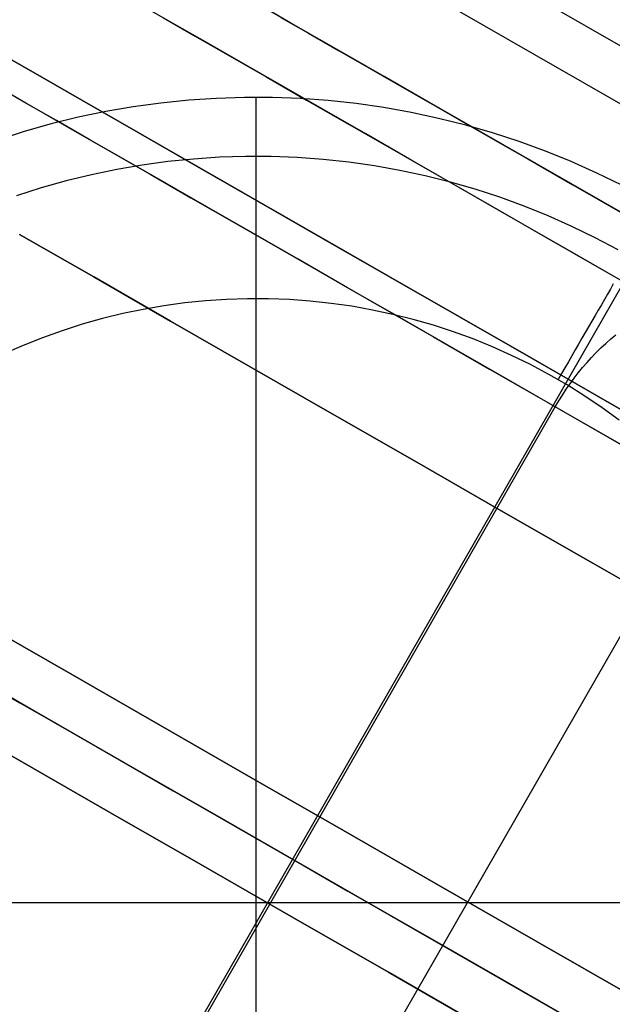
# Model space of a CAD drawing. Header units: millimetres. Extents: x -232 to 233, y -198 to 267.
# Tile 38 of 80: x 177.78 to 183.67, y -105.01 to -95.23. Entities that reach past the tile are written whole.
import ezdxf

# ---------------------------------------------------------------- set-up
doc = ezdxf.new("R2010")
doc.units = ezdxf.units.MM
doc.layers.add('Volume$Volume', color=7, linetype='Continuous', true_color=0x000000)

msp = doc.modelspace()

# ---------------------------------------------------------------- linework, layer by layer
at = {"layer": 'Volume$Volume'}
for p, q in [((199.3903, -104.4608, 37.4235), (175.1279, -90.5387, 71.6868)), ((199.3903, -104.4608, 37.4235), (175.1279, -90.5387, 71.6868)), ((194.2053, -102.062, 79.5502), (174.879, -90.9723, 79.5502)), ((199.1415, -104.8945, 37.4235), (174.879, -90.9723, 71.6868)), ((194.2053, -102.062, 79.5502), (174.879, -90.9723, 79.5502)), ((199.1415, -104.8945, 37.4235), (174.879, -90.9723, 71.6868)), ((230.0126, -125.643, 40.5502), (173.6348, -93.2927, 40.5502)), ((230.0126, -125.643, 40.5502), (173.6348, -93.2927, 40.5502)), ((226.1765, -121.4833, 40.5502), (179.1617, -94.5056, 40.5502)), ((226.1765, -121.4833, 40.5502), (179.1617, -94.5056, 40.5502)), ((179.3264, -95.2755, 30.2112), (179.0291, -95.1049, 31.1398)), ((179.3264, -95.2755, 30.2112), (179.0291, -95.1049, 31.1398)), ((180.4785, -95.2612, 31.6065), (180.2227, -95.1144, 32.4998)), ((180.4785, -95.2612, 31.6065), (180.2227, -95.1144, 32.4998)), ((179.2115, -95.2096, 50.5419), (179.5262, -95.3902, 51.4628)), ((179.2115, -95.2096, 50.5419), (179.5262, -95.3902, 51.4628)), ((179.6516, -95.4621, 29.295), (179.3264, -95.2755, 30.2112)), ((179.6516, -95.4621, 29.295), (179.3264, -95.2755, 30.2112)), ((180.3793, -95.2043, 49.1596), (180.6519, -95.3607, 50.0464)), ((180.3793, -95.2043, 49.1596), (180.6519, -95.3607, 50.0464)), ((180.7611, -95.4234, 30.7239), (180.4785, -95.2612, 31.6065)), ((180.7611, -95.4234, 30.7239), (180.4785, -95.2612, 31.6065)), ((180.6519, -95.3607, 50.0464), (180.951, -95.5323, 50.9217)), ((180.6519, -95.3607, 50.0464), (180.951, -95.5323, 50.9217)), ((177.3707, -95.4364, 56.7187), (177.8722, -95.7241, 57.6875)), ((177.8722, -95.7241, 23.413), (177.3707, -95.4364, 24.3817)), ((177.3707, -95.4364, 56.7187), (177.8722, -95.7241, 57.6875)), ((177.8722, -95.7241, 23.413), (177.3707, -95.4364, 24.3817)), ((179.5262, -95.3902, 51.4628), (179.8685, -95.5865, 52.3707)), ((179.5262, -95.3902, 51.4628), (179.8685, -95.5865, 52.3707)), ((180.0041, -95.6643, 28.3924), (179.6516, -95.4621, 29.295)), ((180.0041, -95.6643, 28.3924), (179.6516, -95.4621, 29.295)), ((181.0701, -95.6007, 29.8532), (180.7611, -95.4234, 30.7239)), ((181.0701, -95.6007, 29.8532), (180.7611, -95.4234, 30.7239)), ((180.951, -95.5323, 50.9217), (181.2763, -95.719, 51.7844)), ((180.951, -95.5323, 50.9217), (181.2763, -95.719, 51.7844)), ((175.9501, -111.4908, 80.5502), (185.0399, -95.6498, 80.5502)), ((175.9501, -111.4908, 80.5502), (185.0399, -95.6498, 80.5502)), ((179.8685, -95.5865, 52.3707), (180.2379, -95.7985, 53.2642)), ((179.8685, -95.5865, 52.3707), (180.2379, -95.7985, 53.2642)), ((180.3835, -95.8821, 27.5045), (180.0041, -95.6643, 28.3924)), ((180.3835, -95.8821, 27.5045), (180.0041, -95.6643, 28.3924)), ((181.4052, -95.7929, 28.9954), (181.0701, -95.6007, 29.8532)), ((181.4052, -95.7929, 28.9954), (181.0701, -95.6007, 29.8532)), ((177.8722, -95.7241, 57.6875), (178.4025, -96.0284, 58.6355)), ((178.4025, -96.0284, 22.4649), (177.8722, -95.7241, 23.413)), ((177.8722, -95.7241, 57.6875), (178.4025, -96.0284, 58.6355)), ((178.4025, -96.0284, 22.4649), (177.8722, -95.7241, 23.413)), ((181.2763, -95.719, 51.7844), (181.6274, -95.9205, 52.6337)), ((181.2763, -95.719, 51.7844), (181.6274, -95.9205, 52.6337)), ((180.2379, -95.7985, 53.2642), (180.6339, -96.0258, 54.1425)), ((180.2379, -95.7985, 53.2642), (180.6339, -96.0258, 54.1425)), ((181.7658, -95.9999, 28.1515), (181.4052, -95.7929, 28.9954)), ((181.7658, -95.9999, 28.1515), (181.4052, -95.7929, 28.9954)), ((177.8456, -96.0563, 30.9465), (177.5709, -95.8986, 31.9058)), ((177.8456, -96.0563, 30.9465), (177.5709, -95.8986, 31.9058)), ((180.7895, -96.115, 26.6323), (180.3835, -95.8821, 27.5045)), ((180.7895, -96.115, 26.6323), (180.3835, -95.8821, 27.5045)), ((181.6274, -95.9205, 52.6337), (182.0038, -96.1364, 53.4684)), ((181.6274, -95.9205, 52.6337), (182.0038, -96.1364, 53.4684)), ((177.739, -95.9951, 49.795), (178.0318, -96.1631, 50.7471)), ((177.739, -95.9951, 49.795), (178.0318, -96.1631, 50.7471)), ((178.1491, -96.2304, 29.9988), (177.8456, -96.0563, 30.9465)), ((178.1491, -96.2304, 29.9988), (177.8456, -96.0563, 30.9465)), ((178.4025, -96.0284, 58.6355), (178.961, -96.3489, 59.5618)), ((178.961, -96.3489, 21.5386), (178.4025, -96.0284, 22.4649)), ((178.4025, -96.0284, 58.6355), (178.961, -96.3489, 59.5618)), ((178.961, -96.3489, 21.5386), (178.4025, -96.0284, 22.4649)), ((179.1867, -96.0562, 80.5502), (178.9115, -96.0938, 80.5502)), ((179.1867, -96.0562, 566.0502), (178.9115, -96.0938, 566.0502)), ((179.1867, -96.0562, 324.3002), (178.9115, -96.0938, 324.3002)), ((179.4629, -96.0281, 80.5502), (179.1867, -96.0562, 80.5502)), ((179.4629, -96.0281, 566.0502), (179.1867, -96.0562, 566.0502)), ((179.4629, -96.0281, 324.3002), (179.1867, -96.0562, 324.3002)), ((179.74, -96.0097, 80.5502), (179.4629, -96.0281, 80.5502)), ((179.74, -96.0097, 566.0502), (179.4629, -96.0281, 566.0502)), ((179.74, -96.0097, 324.3002), (179.4629, -96.0281, 324.3002)), ((180.0176, -96.0008, 80.5502), (179.74, -96.0097, 80.5502)), ((180.0176, -96.0008, 566.0502), (179.74, -96.0097, 566.0502)), ((180.0176, -96.0008, 324.3002), (179.74, -96.0097, 324.3002)), ((180.2953, -96.0016, 80.5502), (180.0176, -96.0008, 80.5502)), ((180.2953, -96.0016, 566.0502), (180.0176, -96.0008, 566.0502)), ((180.2953, -96.0016, 324.3002), (180.0176, -96.0008, 324.3002)), ((180.1333, -112, 80.5502), (180.1333, -96, 80.5502)), ((180.5728, -96.0121, 80.5502), (180.2953, -96.0016, 80.5502)), ((180.5728, -96.0121, 566.0502), (180.2953, -96.0016, 566.0502)), ((180.5728, -96.0121, 324.3002), (180.2953, -96.0016, 324.3002)), ((180.8497, -96.0321, 80.5502), (180.5728, -96.0121, 80.5502)), ((180.8497, -96.0321, 566.0502), (180.5728, -96.0121, 566.0502)), ((180.8497, -96.0321, 324.3002), (180.5728, -96.0121, 324.3002)), ((180.6339, -96.0258, 54.1425), (181.0562, -96.2681, 55.0043)), ((180.6339, -96.0258, 54.1425), (181.0562, -96.2681, 55.0043)), ((181.1258, -96.0618, 80.5502), (180.8497, -96.0321, 80.5502)), ((181.1258, -96.0618, 566.0502), (180.8497, -96.0321, 566.0502)), ((181.1258, -96.0618, 324.3002), (180.8497, -96.0321, 324.3002)), ((181.4008, -96.101, 80.5502), (181.1258, -96.0618, 80.5502)), ((181.4008, -96.101, 566.0502), (181.1258, -96.0618, 566.0502)), ((181.4008, -96.101, 324.3002), (181.1258, -96.0618, 324.3002)), ((182.1516, -96.2213, 27.3225), (181.7658, -95.9999, 28.1515)), ((182.1516, -96.2213, 27.3225), (181.7658, -95.9999, 28.1515)), ((178.0318, -96.1631, 50.7471), (178.353, -96.3474, 51.687)), ((178.0318, -96.1631, 50.7471), (178.353, -96.3474, 51.687)), ((178.6379, -96.141, 80.5502), (178.366, -96.1976, 80.5502)), ((178.6379, -96.141, 566.0502), (178.366, -96.1976, 566.0502)), ((178.6379, -96.141, 324.3002), (178.366, -96.1976, 324.3002)), ((178.9115, -96.0938, 80.5502), (178.6379, -96.141, 80.5502)), ((178.9115, -96.0938, 566.0502), (178.6379, -96.141, 566.0502)), ((178.9115, -96.0938, 324.3002), (178.6379, -96.141, 324.3002)), ((181.2215, -96.3629, 25.7768), (180.7895, -96.115, 26.6323)), ((181.2215, -96.3629, 25.7768), (180.7895, -96.115, 26.6323)), ((181.6741, -96.1498, 80.5502), (181.4008, -96.101, 80.5502)), ((181.6741, -96.1498, 566.0502), (181.4008, -96.101, 566.0502)), ((181.6741, -96.1498, 324.3002), (181.4008, -96.101, 324.3002)), ((181.9457, -96.208, 80.5502), (181.6741, -96.1498, 80.5502)), ((181.9457, -96.208, 566.0502), (181.6741, -96.1498, 566.0502)), ((181.9457, -96.208, 324.3002), (181.6741, -96.1498, 324.3002)), ((182.0038, -96.1364, 53.4684), (182.4051, -96.3667, 54.2875)), ((182.0038, -96.1364, 53.4684), (182.4051, -96.3667, 54.2875)), ((178.0963, -96.2637, 80.5502), (177.829, -96.339, 80.5502)), ((178.0963, -96.2637, 566.0502), (177.829, -96.339, 566.0502)), ((178.0963, -96.2637, 324.3002), (177.829, -96.339, 324.3002)), ((178.366, -96.1976, 80.5502), (178.0963, -96.2637, 80.5502)), ((178.366, -96.1976, 566.0502), (178.0963, -96.2637, 566.0502)), ((178.366, -96.1976, 324.3002), (178.0963, -96.2637, 324.3002)), ((178.4809, -96.4208, 29.0638), (178.1491, -96.2304, 29.9988)), ((178.4809, -96.4208, 29.0638), (178.1491, -96.2304, 29.9988)), ((181.0562, -96.2681, 55.0043), (181.5042, -96.5251, 55.8488)), ((181.0562, -96.2681, 55.0043), (181.5042, -96.5251, 55.8488)), ((182.215, -96.2756, 80.5502), (181.9457, -96.208, 80.5502)), ((182.215, -96.2756, 566.0502), (181.9457, -96.208, 566.0502)), ((182.215, -96.2756, 324.3002), (181.9457, -96.208, 324.3002)), ((182.5622, -96.4569, 26.5095), (182.1516, -96.2213, 27.3225)), ((182.5622, -96.4569, 26.5095), (182.1516, -96.2213, 27.3225)), ((177.829, -96.339, 80.5502), (177.5645, -96.4236, 80.5502)), ((177.829, -96.339, 566.0502), (177.5645, -96.4236, 566.0502)), ((177.829, -96.339, 324.3002), (177.5645, -96.4236, 324.3002)), ((178.353, -96.3474, 51.687), (178.7023, -96.5479, 52.6135)), ((178.353, -96.3474, 51.687), (178.7023, -96.5479, 52.6135)), ((178.961, -96.3489, 59.5618), (179.5471, -96.6852, 60.4652)), ((179.5471, -96.6852, 20.6352), (178.961, -96.3489, 21.5386)), ((178.961, -96.3489, 59.5618), (179.5471, -96.6852, 60.4652)), ((179.5471, -96.6852, 20.6352), (178.961, -96.3489, 21.5386)), ((181.6789, -96.6254, 24.9392), (181.2215, -96.3629, 25.7768)), ((181.6789, -96.6254, 24.9392), (181.2215, -96.3629, 25.7768)), ((182.4818, -96.3525, 80.5502), (182.215, -96.2756, 80.5502)), ((182.4818, -96.3525, 566.0502), (182.215, -96.2756, 566.0502)), ((182.4818, -96.3525, 324.3002), (182.215, -96.2756, 324.3002)), ((182.4051, -96.3667, 54.2875), (182.8309, -96.611, 55.0901)), ((182.4051, -96.3667, 54.2875), (182.8309, -96.611, 55.0901)), ((182.7459, -96.4386, 80.5502), (182.4818, -96.3525, 80.5502)), ((182.7459, -96.4386, 566.0502), (182.4818, -96.3525, 566.0502)), ((182.7459, -96.4386, 324.3002), (182.4818, -96.3525, 324.3002)), ((178.8406, -96.6272, 28.1427), (178.4809, -96.4208, 29.0638)), ((178.8406, -96.6272, 28.1427), (178.4809, -96.4208, 29.0638)), ((182.997, -96.7063, 25.7134), (182.5622, -96.4569, 26.5095)), ((182.997, -96.7063, 25.7134), (182.5622, -96.4569, 26.5095)), ((183.0067, -96.5338, 80.5502), (182.7459, -96.4386, 80.5502)), ((183.0067, -96.5338, 566.0502), (182.7459, -96.4386, 566.0502)), ((183.0067, -96.5338, 324.3002), (182.7459, -96.4386, 324.3002)), ((176.4478, -110.6234, 79.5502), (184.5422, -96.5172, 79.5502)), ((176.4478, -110.6234, 79.5502), (184.5422, -96.5172, 79.5502)), ((178.7023, -96.5479, 52.6135), (179.0792, -96.7642, 53.5254)), ((178.7023, -96.5479, 52.6135), (179.0792, -96.7642, 53.5254)), ((181.5042, -96.5251, 55.8488), (181.9773, -96.7966, 56.6748)), ((181.5042, -96.5251, 55.8488), (181.9773, -96.7966, 56.6748)), ((183.2641, -96.6381, 80.5502), (183.0067, -96.5338, 80.5502)), ((183.2641, -96.6381, 566.0502), (183.0067, -96.5338, 566.0502)), ((183.2641, -96.6381, 324.3002), (183.0067, -96.5338, 324.3002)), ((179.2279, -96.8495, 27.2365), (178.8406, -96.6272, 28.1427)), ((179.2279, -96.8495, 27.2365), (178.8406, -96.6272, 28.1427)), ((179.256, -96.6379, 567.4644), (179.001, -96.6728, 567.4644)), ((179.512, -96.6119, 567.4644), (179.256, -96.6379, 567.4644)), ((179.7688, -96.5948, 567.4644), (179.512, -96.6119, 567.4644)), ((180.026, -96.5866, 567.4644), (179.7688, -96.5948, 567.4644)), ((180.2834, -96.5873, 567.4644), (180.026, -96.5866, 567.4644)), ((180.5406, -96.597, 567.4644), (180.2834, -96.5873, 567.4644)), ((180.7973, -96.6156, 567.4644), (180.5406, -96.597, 567.4644)), ((181.0532, -96.6431, 567.4644), (180.7973, -96.6156, 567.4644)), ((181.3079, -96.6794, 567.4644), (181.0532, -96.6431, 567.4644)), ((182.1613, -96.9022, 24.1203), (181.6789, -96.6254, 24.9392)), ((182.1613, -96.9022, 24.1203), (181.6789, -96.6254, 24.9392)), ((182.8309, -96.611, 55.0901), (183.2805, -96.869, 55.8752)), ((182.8309, -96.611, 55.0901), (183.2805, -96.869, 55.8752)), ((183.5177, -96.7512, 80.5502), (183.2641, -96.6381, 80.5502)), ((183.5177, -96.7512, 566.0502), (183.2641, -96.6381, 566.0502)), ((183.5177, -96.7512, 324.3002), (183.2641, -96.6381, 324.3002)), ((178.7474, -96.7165, 567.4644), (178.4954, -96.769, 567.4644)), ((179.001, -96.6728, 567.4644), (178.7474, -96.7165, 567.4644)), ((179.5471, -96.6852, 60.4652), (180.16, -97.0369, 61.3446)), ((180.16, -97.0369, 19.7558), (179.5471, -96.6852, 20.6352)), ((179.5471, -96.6852, 60.4652), (180.16, -97.0369, 61.3446)), ((180.16, -97.0369, 19.7558), (179.5471, -96.6852, 20.6352)), ((181.5613, -96.7246, 567.4644), (181.3079, -96.6794, 567.4644)), ((181.813, -96.7786, 567.4644), (181.5613, -96.7246, 567.4644)), ((183.4555, -96.9694, 24.9351), (182.997, -96.7063, 25.7134)), ((183.4555, -96.9694, 24.9351), (182.997, -96.7063, 25.7134)), ((183.7673, -96.873, 80.5502), (183.5177, -96.7512, 80.5502)), ((183.7673, -96.873, 566.0502), (183.5177, -96.7512, 566.0502)), ((183.7673, -96.873, 324.3002), (183.5177, -96.7512, 324.3002)), ((178.2454, -96.8302, 567.4644), (177.9977, -96.9, 567.4644)), ((178.4954, -96.769, 567.4644), (178.2454, -96.8302, 567.4644)), ((179.0792, -96.7642, 53.5254), (179.4834, -96.9961, 54.4217)), ((179.0792, -96.7642, 53.5254), (179.4834, -96.9961, 54.4217)), ((179.6422, -97.0872, 26.3464), (179.2279, -96.8495, 27.2365)), ((179.6422, -97.0872, 26.3464), (179.2279, -96.8495, 27.2365)), ((182.0626, -96.8412, 567.4644), (181.813, -96.7786, 567.4644)), ((181.9773, -96.7966, 56.6748), (182.475, -97.0822, 57.4814)), ((181.9773, -96.7966, 56.6748), (182.475, -97.0822, 57.4814)), ((182.3099, -96.9125, 567.4644), (182.0626, -96.8412, 567.4644)), ((177.9977, -96.9, 567.4644), (177.7526, -96.9784, 567.4644)), ((182.6681, -97.193, 23.3213), (182.1613, -96.9022, 24.1203)), ((182.6681, -97.193, 23.3213), (182.1613, -96.9022, 24.1203)), ((182.5546, -96.9923, 567.4644), (182.3099, -96.9125, 567.4644)), ((183.2805, -96.869, 55.8752), (183.7535, -97.1405, 56.6418)), ((183.2805, -96.869, 55.8752), (183.7535, -97.1405, 56.6418)), ((179.4834, -96.9961, 54.4217), (179.9144, -97.2434, 55.3013)), ((179.4834, -96.9961, 54.4217), (179.9144, -97.2434, 55.3013)), ((180.16, -97.0369, 61.3446), (180.799, -97.4036, 62.199)), ((180.799, -97.4036, 18.9015), (180.16, -97.0369, 19.7558)), ((180.16, -97.0369, 61.3446), (180.799, -97.4036, 62.199)), ((180.799, -97.4036, 18.9015), (180.16, -97.0369, 19.7558)), ((182.7963, -97.0805, 567.4644), (182.5546, -96.9923, 567.4644)), ((183.9371, -97.2458, 24.1757), (183.4555, -96.9694, 24.9351)), ((183.9371, -97.2458, 24.1757), (183.4555, -96.9694, 24.9351)), ((180.083, -97.3402, 25.4733), (179.6422, -97.0872, 26.3464)), ((180.083, -97.3402, 25.4733), (179.6422, -97.0872, 26.3464)), ((182.475, -97.0822, 57.4814), (182.9966, -97.3815, 58.2676)), ((182.475, -97.0822, 57.4814), (182.9966, -97.3815, 58.2676)), ((183.0349, -97.1771, 567.4644), (182.7963, -97.0805, 567.4644)), ((179.9144, -97.2434, 55.3013), (180.3715, -97.5057, 56.1631)), ((179.9144, -97.2434, 55.3013), (180.3715, -97.5057, 56.1631)), ((183.1986, -97.4974, 22.543), (182.6681, -97.193, 23.3213)), ((183.1986, -97.4974, 22.543), (182.6681, -97.193, 23.3213)), ((183.2699, -97.282, 567.4644), (183.0349, -97.1771, 567.4644)), ((180.5499, -97.608, 24.6185), (180.083, -97.3402, 25.4733)), ((180.5499, -97.608, 24.6185), (180.083, -97.3402, 25.4733)), ((183.5012, -97.3949, 567.4644), (183.2699, -97.282, 567.4644)), ((177.783, -97.3614, 64.554), (178.5196, -97.7841, 65.4724)), ((178.5196, -97.7841, 15.628), (177.783, -97.3614, 16.5464)), ((177.783, -97.3614, 64.554), (178.5196, -97.7841, 65.4724)), ((178.5196, -97.7841, 15.628), (177.783, -97.3614, 16.5464)), ((180.799, -97.4036, 62.199), (181.4634, -97.7848, 63.0272)), ((181.4634, -97.7848, 18.0732), (180.799, -97.4036, 18.9015)), ((180.799, -97.4036, 62.199), (181.4634, -97.7848, 63.0272)), ((181.4634, -97.7848, 18.0732), (180.799, -97.4036, 18.9015)), ((182.9966, -97.3815, 58.2676), (183.5417, -97.6943, 59.0325)), ((182.9966, -97.3815, 58.2676), (183.5417, -97.6943, 59.0325)), ((183.7284, -97.5157, 567.4644), (183.5012, -97.3949, 567.4644)), ((180.3715, -97.5057, 56.1631), (180.8544, -97.7828, 57.0061)), ((180.3715, -97.5057, 56.1631), (180.8544, -97.7828, 57.0061)), ((183.7522, -97.8151, 21.7864), (183.1986, -97.4974, 22.543)), ((183.7522, -97.8151, 21.7864), (183.1986, -97.4974, 22.543)), ((181.0422, -97.8905, 23.7828), (180.5499, -97.608, 24.6185)), ((181.0422, -97.8905, 23.7828), (180.5499, -97.608, 24.6185)), ((183.5417, -97.6943, 59.0325), (184.1094, -98.02, 59.7751)), ((183.5417, -97.6943, 59.0325), (184.1094, -98.02, 59.7751)), ((178.5196, -97.7841, 65.4724), (179.2834, -98.2224, 66.3607)), ((179.2834, -98.2224, 14.7397), (178.5196, -97.7841, 15.628)), ((178.5196, -97.7841, 65.4724), (179.2834, -98.2224, 66.3607)), ((179.2834, -98.2224, 14.7397), (178.5196, -97.7841, 15.628)), ((180.8544, -97.7828, 57.0061), (181.3623, -98.0742, 57.8292)), ((180.8544, -97.7828, 57.0061), (181.3623, -98.0742, 57.8292)), ((181.4634, -97.7848, 63.0272), (182.1523, -98.1801, 63.8284)), ((182.1523, -98.1801, 17.272), (181.4634, -97.7848, 18.0732)), ((181.4634, -97.7848, 63.0272), (182.1523, -98.1801, 63.8284)), ((182.1523, -98.1801, 17.272), (181.4634, -97.7848, 18.0732)), ((181.5594, -98.1873, 22.9674), (181.0422, -97.8905, 23.7828)), ((181.5594, -98.1873, 22.9674), (181.0422, -97.8905, 23.7828)), ((183.6529, -97.9039, 567.759), (183.6234, -97.955, 567.7935)), ((183.6817, -97.8539, 567.7226), (183.6529, -97.9039, 567.759)), ((170.8318, -98.0255, 80.5502), (190.1581, -109.1151, 80.5502)), ((170.8318, -98.0255, 79.5502), (190.1581, -109.1151, 79.5502)), ((170.8318, -98.0255, 80.5502), (190.1581, -109.1151, 80.5502)), ((170.8318, -98.0255, 79.5502), (190.1581, -109.1151, 79.5502)), ((179.6305, -98.0211, 568.0502), (179.4233, -98.0422, 568.0502)), ((179.8383, -98.0073, 568.0502), (179.6305, -98.0211, 568.0502)), ((180.0465, -98.0006, 568.0502), (179.8383, -98.0073, 568.0502)), ((180.2548, -98.0012, 568.0502), (180.0465, -98.0006, 568.0502)), ((180.1333, -110, 568.0502), (180.1333, -98, 568.0502)), ((180.4629, -98.0091, 568.0502), (180.2548, -98.0012, 568.0502)), ((180.6706, -98.0241, 568.0502), (180.4629, -98.0091, 568.0502)), ((180.8777, -98.0464, 568.0502), (180.6706, -98.0241, 568.0502)), ((183.5933, -98.007, 567.826), (183.5628, -98.06, 567.8564)), ((183.6234, -97.955, 567.7935), (183.5933, -98.007, 567.826)), ((179.0117, -98.1058, 568.0502), (178.8078, -98.1482, 568.0502)), ((179.217, -98.0704, 568.0502), (179.0117, -98.1058, 568.0502)), ((179.4233, -98.0422, 568.0502), (179.217, -98.0704, 568.0502)), ((181.0839, -98.0758, 568.0502), (180.8777, -98.0464, 568.0502)), ((181.2889, -98.1123, 568.0502), (181.0839, -98.0758, 568.0502)), ((181.4926, -98.156, 568.0502), (181.2889, -98.1123, 568.0502)), ((181.3623, -98.0742, 57.8292), (181.8947, -98.3797, 58.6316)), ((181.3623, -98.0742, 57.8292), (181.8947, -98.3797, 58.6316)), ((183.5317, -98.1138, 567.8846), (183.5001, -98.1684, 567.9108)), ((183.5628, -98.06, 567.8564), (183.5317, -98.1138, 567.8846)), ((178.6055, -98.1978, 568.0502), (178.4051, -98.2543, 568.0502)), ((178.8078, -98.1482, 568.0502), (178.6055, -98.1978, 568.0502)), ((179.2834, -98.2224, 66.3607), (180.0736, -98.6758, 67.2179)), ((180.0736, -98.6758, 13.8825), (179.2834, -98.2224, 14.7397)), ((179.2834, -98.2224, 66.3607), (180.0736, -98.6758, 67.2179)), ((180.0736, -98.6758, 13.8825), (179.2834, -98.2224, 14.7397)), ((181.6946, -98.2067, 568.0502), (181.4926, -98.156, 568.0502)), ((182.1008, -98.498, 22.1731), (181.5594, -98.1873, 22.9674)), ((182.1008, -98.498, 22.1731), (181.5594, -98.1873, 22.9674)), ((181.8947, -98.2644, 568.0502), (181.6946, -98.2067, 568.0502)), ((182.1523, -98.1801, 63.8284), (182.8649, -98.589, 64.6015)), ((182.8649, -98.589, 16.4989), (182.1523, -98.1801, 17.272)), ((182.1523, -98.1801, 63.8284), (182.8649, -98.589, 64.6015)), ((182.8649, -98.589, 16.4989), (182.1523, -98.1801, 17.272)), ((183.4682, -98.2238, 567.9347), (183.4358, -98.2799, 567.9565)), ((183.5001, -98.1684, 567.9108), (183.4682, -98.2238, 567.9347)), ((178.2067, -98.3177, 568.0502), (178.0106, -98.388, 568.0502)), ((178.4051, -98.2543, 568.0502), (178.2067, -98.3177, 568.0502)), ((182.0927, -98.329, 568.0502), (181.8947, -98.2644, 568.0502)), ((183.4358, -98.2799, 567.9565), (183.4031, -98.3365, 567.976)), ((178.0106, -98.388, 568.0502), (177.8172, -98.4651, 568.0502)), ((181.8947, -98.3797, 58.6316), (182.4509, -98.6989, 59.4121)), ((181.8947, -98.3797, 58.6316), (182.4509, -98.6989, 59.4121)), ((182.2884, -98.4004, 568.0502), (182.0927, -98.329, 568.0502)), ((182.4814, -98.4786, 568.0502), (182.2884, -98.4004, 568.0502)), ((183.37, -98.3938, 567.9933), (183.3367, -98.4515, 568.0084)), ((183.4031, -98.3365, 567.976), (183.37, -98.3938, 567.9933)), ((183.6068, -98.4435, 20.9491), (183.6558, -98.3999, 20.9683)), ((183.6068, -98.4435, 20.9491), (183.6558, -98.3999, 20.9683)), ((183.6558, -98.3999, 20.9683), (183.7056, -98.358, 20.9888)), ((183.6558, -98.3999, 20.9683), (183.7056, -98.358, 20.9888)), ((177.8172, -98.4651, 568.0502), (177.6264, -98.5488, 568.0502)), ((182.6658, -98.8222, 21.401), (182.1008, -98.498, 22.1731)), ((182.6658, -98.8222, 21.401), (182.1008, -98.498, 22.1731)), ((182.6716, -98.5634, 568.0502), (182.4814, -98.4786, 568.0502)), ((183.3032, -98.5096, 568.0211), (183.2695, -98.568, 568.0316)), ((183.3367, -98.4515, 568.0084), (183.3032, -98.5096, 568.0211)), ((183.5116, -98.5353, 20.9152), (183.5588, -98.4886, 20.9314)), ((183.5116, -98.5353, 20.9152), (183.5588, -98.4886, 20.9314)), ((183.5588, -98.4886, 20.9314), (183.6068, -98.4435, 20.9491)), ((183.5588, -98.4886, 20.9314), (183.6068, -98.4435, 20.9491)), ((182.8588, -98.6547, 568.0502), (182.6716, -98.5634, 568.0502)), ((182.8649, -98.589, 64.6015), (183.6003, -99.011, 65.3456)), ((183.6003, -99.011, 15.7548), (182.8649, -98.589, 16.4989)), ((182.8649, -98.589, 64.6015), (183.6003, -99.011, 65.3456)), ((183.6003, -99.011, 15.7548), (182.8649, -98.589, 16.4989)), ((183.2695, -98.568, 568.0316), (183.2355, -98.6267, 568.0397)), ((183.4205, -98.6331, 20.8872), (183.4655, -98.5835, 20.9004)), ((183.4205, -98.6331, 20.8872), (183.4655, -98.5835, 20.9004)), ((183.4655, -98.5835, 20.9004), (183.5116, -98.5353, 20.9152)), ((183.4655, -98.5835, 20.9004), (183.5116, -98.5353, 20.9152)), ((180.0736, -98.6758, 67.2179), (180.889, -99.1437, 68.043)), ((180.889, -99.1437, 13.0574), (180.0736, -98.6758, 13.8825)), ((180.0736, -98.6758, 67.2179), (180.889, -99.1437, 68.043)), ((180.889, -99.1437, 13.0574), (180.0736, -98.6758, 13.8825)), ((182.4509, -98.6989, 59.4121), (183.0303, -99.0313, 60.17)), ((182.4509, -98.6989, 59.4121), (183.0303, -99.0313, 60.17)), ((183.0426, -98.7526, 568.0502), (182.8588, -98.6547, 568.0502)), ((183.2015, -98.6856, 568.0455), (183.1674, -98.7447, 568.049)), ((183.2355, -98.6267, 568.0397), (183.2015, -98.6856, 568.0455)), ((183.3338, -98.7364, 20.8653), (183.3766, -98.6841, 20.8755)), ((183.3338, -98.7364, 20.8653), (183.3766, -98.6841, 20.8755)), ((183.3766, -98.6841, 20.8755), (183.4205, -98.6331, 20.8872)), ((183.3766, -98.6841, 20.8755), (183.4205, -98.6331, 20.8872)), ((183.223, -98.8567, 568.0502), (183.0426, -98.7526, 568.0502)), ((183.1674, -98.7447, 568.049), (183.1333, -98.8038, 568.0502)), ((183.252, -98.8446, 20.8496), (183.2923, -98.7899, 20.8566)), ((183.252, -98.8446, 20.8496), (183.2923, -98.7899, 20.8566)), ((183.2923, -98.7899, 20.8566), (183.3338, -98.7364, 20.8653)), ((183.2923, -98.7899, 20.8566), (183.3338, -98.7364, 20.8653)), ((183.2537, -99.1595, 20.6519), (182.6658, -98.8222, 21.401)), ((183.2537, -99.1595, 20.6519), (182.6658, -98.8222, 21.401)), ((183.1755, -98.9573, 20.8401), (183.2131, -98.9004, 20.844)), ((183.1755, -98.9573, 20.8401), (183.2131, -98.9004, 20.844)), ((183.2131, -98.9004, 20.844), (183.252, -98.8446, 20.8496)), ((183.2131, -98.9004, 20.844), (183.252, -98.8446, 20.8496)), ((183.3997, -98.967, 568.0502), (183.223, -98.8567, 568.0502)), ((183.1393, -99.0152, 20.8377), (183.1755, -98.9573, 20.8401)), ((183.1393, -99.0152, 20.8377), (183.1755, -98.9573, 20.8401)), ((183.5724, -99.0834, 568.0502), (183.3997, -98.967, 568.0502)), ((177.9299, -108.0922, 20.8369), (183.1046, -99.074, 20.8369)), ((177.9299, -108.0922, 20.8369), (183.1046, -99.074, 20.8369)), ((183.0303, -99.0313, 60.17), (183.6321, -99.3767, 60.9042)), ((183.0303, -99.0313, 60.17), (183.6321, -99.3767, 60.9042)), ((183.1046, -99.074, 20.8369), (183.1393, -99.0152, 20.8377)), ((183.1046, -99.074, 20.8369), (183.1393, -99.0152, 20.8377)), ((183.7409, -99.2058, 568.0502), (183.5724, -99.0834, 568.0502)), ((183.6003, -99.011, 65.3456), (184.3577, -99.4456, 66.0599)), ((184.3577, -99.4456, 15.0405), (183.6003, -99.011, 15.7548)), ((183.6003, -99.011, 65.3456), (184.3577, -99.4456, 66.0599)), ((184.3577, -99.4456, 15.0405), (183.6003, -99.011, 15.7548)), ((180.889, -99.1437, 68.043), (181.7288, -99.6256, 68.835)), ((181.7288, -99.6256, 12.2654), (180.889, -99.1437, 13.0574)), ((180.889, -99.1437, 68.043), (181.7288, -99.6256, 68.835)), ((181.7288, -99.6256, 12.2654), (180.889, -99.1437, 13.0574)), ((183.8638, -99.5096, 19.9268), (183.2537, -99.1595, 20.6519)), ((183.8638, -99.5096, 19.9268), (183.2537, -99.1595, 20.6519)), ((183.6321, -99.3767, 60.9042), (184.2557, -99.7345, 61.6138)), ((183.6321, -99.3767, 60.9042), (184.2557, -99.7345, 61.6138)), ((181.7288, -99.6256, 68.835), (182.5919, -100.1208, 69.5929)), ((182.5919, -100.1208, 11.5075), (181.7288, -99.6256, 12.2654)), ((181.7288, -99.6256, 68.835), (182.5919, -100.1208, 69.5929)), ((182.5919, -100.1208, 11.5075), (181.7288, -99.6256, 12.2654)), ((179.4007, -108.9361, 61.9592), (184.5754, -99.9179, 61.9592)), ((179.4007, -108.9361, 61.9592), (184.5754, -99.9179, 61.9592)), ((182.5919, -100.1208, 69.5929), (183.4773, -100.6289, 70.3158)), ((183.4773, -100.6289, 10.7846), (182.5919, -100.1208, 11.5075)), ((182.5919, -100.1208, 69.5929), (183.4773, -100.6289, 70.3158)), ((183.4773, -100.6289, 10.7846), (182.5919, -100.1208, 11.5075)), ((183.4773, -100.6289, 70.3158), (184.384, -101.1491, 71.0028)), ((184.384, -101.1491, 10.0976), (183.4773, -100.6289, 10.7846)), ((183.4773, -100.6289, 70.3158), (184.384, -101.1491, 71.0028)), ((184.384, -101.1491, 10.0976), (183.4773, -100.6289, 10.7846)), ((177.4596, -101.2521, 68.3017), (178.3082, -101.739, 69.1603)), ((178.3082, -101.739, 11.9401), (177.4596, -101.2521, 12.7987)), ((177.4596, -101.2521, 68.3017), (178.3082, -101.739, 69.1603)), ((178.3082, -101.739, 11.9401), (177.4596, -101.2521, 12.7987)), ((177.2108, -101.6858, 68.3017), (178.0594, -102.1727, 69.1603)), ((178.0594, -102.1727, 11.9401), (177.2108, -101.6858, 12.7987)), ((177.2108, -101.6858, 68.3017), (178.0594, -102.1727, 69.1603)), ((178.0594, -102.1727, 11.9401), (177.2108, -101.6858, 12.7987)), ((178.3082, -101.739, 69.1603), (179.1821, -102.2405, 69.9845)), ((179.1821, -102.2405, 11.1159), (178.3082, -101.739, 11.9401)), ((178.3082, -101.739, 69.1603), (179.1821, -102.2405, 69.9845)), ((179.1821, -102.2405, 11.1159), (178.3082, -101.739, 11.9401)), ((177.327, -101.7525, 55.3013), (177.7842, -102.0148, 56.1631)), ((177.327, -101.7525, 55.3013), (177.7842, -102.0148, 56.1631)), ((177.9625, -102.1171, 24.6185), (177.4957, -101.8492, 25.4733)), ((177.9625, -102.1171, 24.6185), (177.4957, -101.8492, 25.4733)), ((177.7842, -102.0148, 56.1631), (178.267, -102.2919, 57.0061)), ((177.7842, -102.0148, 56.1631), (178.267, -102.2919, 57.0061)), ((176.9619, -102.1195, 68.3017), (177.8105, -102.6064, 69.1603)), ((177.8105, -102.6064, 11.9401), (176.9619, -102.1195, 12.7987)), ((176.9619, -102.1195, 68.3017), (177.8105, -102.6064, 69.1603)), ((177.8105, -102.6064, 11.9401), (176.9619, -102.1195, 12.7987)), ((178.4548, -102.3996, 23.7828), (177.9625, -102.1171, 24.6185)), ((178.4548, -102.3996, 23.7828), (177.9625, -102.1171, 24.6185)), ((178.0594, -102.1727, 69.1603), (178.9333, -102.6742, 69.9845)), ((178.9333, -102.6742, 11.1159), (178.0594, -102.1727, 11.9401)), ((178.0594, -102.1727, 69.1603), (178.9333, -102.6742, 69.9845)), ((178.9333, -102.6742, 11.1159), (178.0594, -102.1727, 11.9401)), ((178.267, -102.2919, 57.0061), (178.7749, -102.5833, 57.8292)), ((178.267, -102.2919, 57.0061), (178.7749, -102.5833, 57.8292)), ((179.1821, -102.2405, 69.9845), (180.0803, -102.7559, 70.7732)), ((180.0803, -102.7559, 10.3273), (179.1821, -102.2405, 11.1159)), ((179.1821, -102.2405, 69.9845), (180.0803, -102.7559, 70.7732)), ((180.0803, -102.7559, 10.3273), (179.1821, -102.2405, 11.1159)), ((178.972, -102.6964, 22.9674), (178.4548, -102.3996, 23.7828)), ((178.972, -102.6964, 22.9674), (178.4548, -102.3996, 23.7828)), ((177.8105, -102.6064, 69.1603), (178.6844, -103.1079, 69.9845)), ((178.6844, -103.1079, 11.1159), (177.8105, -102.6064, 11.9401)), ((177.8105, -102.6064, 69.1603), (178.6844, -103.1079, 69.9845)), ((178.6844, -103.1079, 11.1159), (177.8105, -102.6064, 11.9401)), ((178.7749, -102.5833, 57.8292), (179.3073, -102.8888, 58.6316)), ((178.7749, -102.5833, 57.8292), (179.3073, -102.8888, 58.6316)), ((178.9333, -102.6742, 69.9845), (179.8315, -103.1896, 70.7732)), ((179.8315, -103.1896, 10.3273), (178.9333, -102.6742, 11.1159)), ((178.9333, -102.6742, 69.9845), (179.8315, -103.1896, 70.7732)), ((179.8315, -103.1896, 10.3273), (178.9333, -102.6742, 11.1159)), ((179.5134, -103.0071, 22.1731), (178.972, -102.6964, 22.9674)), ((179.5134, -103.0071, 22.1731), (178.972, -102.6964, 22.9674)), ((180.0803, -102.7559, 70.7732), (181.0017, -103.2846, 71.5254)), ((181.0017, -103.2846, 9.575), (180.0803, -102.7559, 10.3273)), ((180.0803, -102.7559, 70.7732), (181.0017, -103.2846, 71.5254)), ((181.0017, -103.2846, 9.575), (180.0803, -102.7559, 10.3273)), ((179.3073, -102.8888, 58.6316), (179.8635, -103.208, 59.4121)), ((179.3073, -102.8888, 58.6316), (179.8635, -103.208, 59.4121)), ((180.0784, -103.3313, 21.401), (179.5134, -103.0071, 22.1731)), ((180.0784, -103.3313, 21.401), (179.5134, -103.0071, 22.1731)), ((178.6844, -103.1079, 69.9845), (179.5826, -103.6233, 70.7732)), ((179.5826, -103.6233, 10.3273), (178.6844, -103.1079, 11.1159)), ((178.6844, -103.1079, 69.9845), (179.5826, -103.6233, 70.7732)), ((179.5826, -103.6233, 10.3273), (178.6844, -103.1079, 11.1159)), ((179.8315, -103.1896, 70.7732), (180.7529, -103.7183, 71.5254)), ((180.7529, -103.7183, 9.575), (179.8315, -103.1896, 10.3273)), ((179.8315, -103.1896, 70.7732), (180.7529, -103.7183, 71.5254)), ((180.7529, -103.7183, 9.575), (179.8315, -103.1896, 10.3273)), ((179.8635, -103.208, 59.4121), (180.4429, -103.5404, 60.17)), ((179.8635, -103.208, 59.4121), (180.4429, -103.5404, 60.17)), ((181.0017, -103.2846, 71.5254), (181.9452, -103.826, 72.2404)), ((181.9452, -103.826, 8.86), (181.0017, -103.2846, 9.575)), ((181.0017, -103.2846, 71.5254), (181.9452, -103.826, 72.2404)), ((181.9452, -103.826, 8.86), (181.0017, -103.2846, 9.575)), ((180.6663, -103.6686, 20.6519), (180.0784, -103.3313, 21.401)), ((180.6663, -103.6686, 20.6519), (180.0784, -103.3313, 21.401)), ((180.4429, -103.5404, 60.17), (181.0447, -103.8858, 60.9042)), ((180.4429, -103.5404, 60.17), (181.0447, -103.8858, 60.9042)), ((179.5826, -103.6233, 70.7732), (180.504, -104.152, 71.5254)), ((180.504, -104.152, 9.575), (179.5826, -103.6233, 10.3273)), ((179.5826, -103.6233, 70.7732), (180.504, -104.152, 71.5254)), ((180.504, -104.152, 9.575), (179.5826, -103.6233, 10.3273)), ((181.2764, -104.0187, 19.9268), (180.6663, -103.6686, 20.6519)), ((181.2764, -104.0187, 19.9268), (180.6663, -103.6686, 20.6519)), ((180.7529, -103.7183, 71.5254), (181.6964, -104.2597, 72.2404)), ((181.6964, -104.2597, 8.86), (180.7529, -103.7183, 9.575)), ((180.7529, -103.7183, 71.5254), (181.6964, -104.2597, 72.2404)), ((181.6964, -104.2597, 8.86), (180.7529, -103.7183, 9.575)), ((181.0447, -103.8858, 60.9042), (181.6683, -104.2436, 61.6138)), ((181.0447, -103.8858, 60.9042), (181.6683, -104.2436, 61.6138)), ((181.9452, -103.826, 72.2404), (182.9097, -104.3794, 72.9171)), ((182.9097, -104.3794, 8.1833), (181.9452, -103.826, 8.86)), ((181.9452, -103.826, 72.2404), (182.9097, -104.3794, 72.9171)), ((182.9097, -104.3794, 8.1833), (181.9452, -103.826, 8.86)), ((172.1333, -104, 80.5502), (188.1333, -104, 80.5502)), ((174.1333, -104, 568.0502), (186.1333, -104, 568.0502)), ((181.908, -104.3811, 19.2266), (181.2764, -104.0187, 19.9268)), ((181.908, -104.3811, 19.2266), (181.2764, -104.0187, 19.9268)), ((180.504, -104.152, 71.5254), (181.4475, -104.6933, 72.2404)), ((181.4475, -104.6933, 8.86), (180.504, -104.152, 9.575)), ((180.504, -104.152, 71.5254), (181.4475, -104.6933, 72.2404)), ((181.4475, -104.6933, 8.86), (180.504, -104.152, 9.575)), ((181.6683, -104.2436, 61.6138), (182.3129, -104.6134, 62.2981)), ((181.6683, -104.2436, 61.6138), (182.3129, -104.6134, 62.2981)), ((181.6964, -104.2597, 72.2404), (182.6608, -104.8131, 72.9171)), ((182.6608, -104.8131, 8.1833), (181.6964, -104.2597, 8.86)), ((181.6964, -104.2597, 72.2404), (182.6608, -104.8131, 72.9171)), ((182.6608, -104.8131, 8.1833), (181.6964, -104.2597, 8.86)), ((182.5602, -104.7554, 18.552), (181.908, -104.3811, 19.2266)), ((182.5602, -104.7554, 18.552), (181.908, -104.3811, 19.2266)), ((182.9097, -104.3794, 72.9171), (183.8939, -104.9442, 73.5549)), ((183.8939, -104.9442, 7.5455), (182.9097, -104.3794, 8.1833)), ((182.9097, -104.3794, 72.9171), (183.8939, -104.9442, 73.5549)), ((183.8939, -104.9442, 7.5455), (182.9097, -104.3794, 8.1833)), ((182.3129, -104.6134, 62.2981), (182.9777, -104.9949, 62.9562)), ((182.3129, -104.6134, 62.2981), (182.9777, -104.9949, 62.9562)), ((181.4475, -104.6933, 72.2404), (182.412, -105.2468, 72.9171)), ((182.412, -105.2468, 8.1833), (181.4475, -104.6933, 8.86)), ((181.4475, -104.6933, 72.2404), (182.412, -105.2468, 72.9171)), ((182.412, -105.2468, 8.1833), (181.4475, -104.6933, 8.86)), ((183.2324, -105.1411, 17.904), (182.5602, -104.7554, 18.552)), ((183.2324, -105.1411, 17.904), (182.5602, -104.7554, 18.552)), ((182.6608, -104.8131, 72.9171), (183.6451, -105.3779, 73.5549)), ((183.6451, -105.3779, 7.5455), (182.6608, -104.8131, 8.1833)), ((182.6608, -104.8131, 72.9171), (183.6451, -105.3779, 73.5549)), ((183.6451, -105.3779, 7.5455), (182.6608, -104.8131, 8.1833)), ((182.9777, -104.9949, 62.9562), (183.6619, -105.3875, 63.5873)), ((182.9777, -104.9949, 62.9562), (183.6619, -105.3875, 63.5873))]:
    msp.add_line(p, q, dxfattribs=at)

doc.saveas('drawing.dxf')
